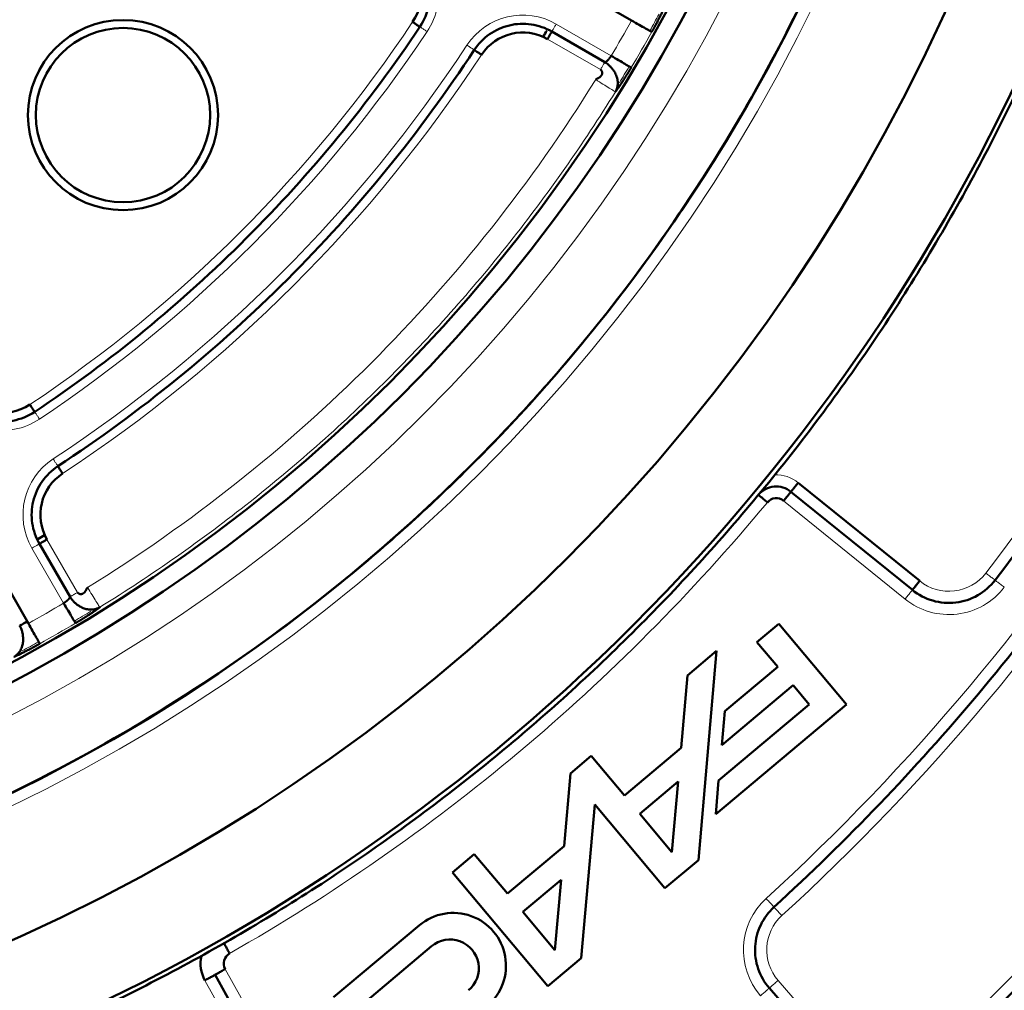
# Model space of a CAD drawing. Header units: millimetres. Extents: x 5 to 414, y 5 to 290.
# Tile 23 of 83: x 118 to 126, y 173 to 181. Entities that reach past the tile are written whole.
import ezdxf

# ---------------------------------------------------------------- set-up
doc = ezdxf.new("R2010")
doc.units = ezdxf.units.MM
doc.layers.add('1', color=7, linetype='Continuous', true_color=0xffffff)

msp = doc.modelspace()

# ---------------------------------------------------------------- linework, layer by layer
at = {"layer": '1', "color": 7, "linetype": 'Continuous', "lineweight": 50}
for p, q in [((123.03595, 181.36345), (122.56253, 181.63678)), ((122.35003, 181.26872), (122.80546, 181.00578)), ((124.47009, 177.38588), (125.51484, 176.53985)), ((125.45191, 176.46214), (124.40716, 177.30816)), ((118.20407, 176.40439), (117.94113, 176.85982)), ((117.57307, 176.64732), (117.8464, 176.1739)), ((124.30181, 176.1711), (124.11425, 176.01371)), ((124.88496, 175.47613), (124.30181, 176.1711)), ((124.11425, 176.01371), (124.29317, 175.80048)), ((123.76791, 175.93842), (123.51661, 175.72756)), ((123.61034, 174.13744), (123.76791, 175.93842)), ((124.29317, 175.80048), (123.8371, 175.41779)), ((123.51661, 175.72756), (123.46197, 175.10303)), ((123.81168, 175.12731), (124.4257, 175.64254)), ((124.4257, 175.64254), (124.56486, 175.47669)), ((123.75959, 174.53183), (124.88496, 175.47613)), ((124.56486, 175.47669), (123.785, 174.82231)), ((123.8371, 175.41779), (123.81168, 175.12731)), ((122.68936, 175.03341), (122.5097, 174.88266)), ((122.97431, 174.69383), (122.68936, 175.03341)), ((123.46197, 175.10303), (122.97431, 174.69383)), ((122.5097, 174.88266), (122.45506, 174.25813)), ((123.10684, 174.53588), (123.43656, 174.81255)), ((123.43656, 174.81255), (123.38351, 174.20616)), ((123.785, 174.82231), (123.75959, 174.53183)), ((122.60343, 173.29254), (122.71929, 174.61684)), ((122.71929, 174.61684), (123.32351, 173.89676)), ((123.38351, 174.20616), (123.10684, 174.53588)), ((121.6824, 174.18847), (121.49489, 174.03113)), ((121.96735, 173.84888), (121.6824, 174.18847)), ((122.45506, 174.25813), (121.96735, 173.84888)), ((123.32351, 173.89676), (123.61034, 174.13744)), ((121.49489, 174.03113), (122.3166, 173.05186)), ((122.09988, 173.69094), (122.42965, 173.96764)), ((122.42965, 173.96764), (122.37659, 173.36117)), ((122.37659, 173.36117), (122.09988, 173.69094)), ((121.21, 173.57675), (120.47159, 172.95716)), ((120.60412, 172.79921), (121.31489, 173.39561)), ((122.3166, 173.05186), (122.60343, 173.29254)), ((120.10415, 171.97484), (119.4524, 173.15063)), ((124.22127, 173.03592), (124.84472, 172.31873))]:
    msp.add_line(p, q, dxfattribs=at)
at = {"layer": '1', "color": 2, "linetype": 'Continuous', "lineweight": 13}
for p, q in [((122.38753, 181.33367), (122.86095, 181.06034)), ((122.31253, 181.20377), (122.76796, 180.94083)), ((124.34422, 177.23045), (125.38898, 176.38442)), ((118.26902, 176.44189), (118.00608, 176.89732)), ((118.14951, 176.3489), (117.87618, 176.82232)), ((120.19161, 172.02332), (119.53986, 173.19911)), ((120.01669, 171.92636), (119.36494, 173.10215)), ((124.29674, 173.10152), (124.92019, 172.38433))]:
    msp.add_line(p, q, dxfattribs=at)
at = {"layer": '1', "color": 7, "linetype": 'Continuous', "lineweight": 50}
msp.add_circle((111.23545, 187.9744), 13.9, dxfattribs=at)
for centre, radius, start, end in [((111.23545, 187.9744), 14.75, 270, 90), ((111.23545, 187.9744), 13.75, 270, 90), ((111.23545, 187.9744), 16.70868, 180, 0), ((111.23545, 187.9744), 15.89931, 180, 0), ((111.23545, 187.9744), 8.575, 304.780192, 325.219808), ((120.79854, 181.58712), 0.425, 326.260665, 60), ((118.66007, 180.54978), 0.81827, 0, 180), ((118.66007, 180.54978), 0.75, 0, 180), ((122.10003, 180.83571), 0.425, 60, 146.692638), ((111.23545, 187.9744), 12.94, 328.550625, 328.82625), ((118.66007, 180.54978), 0.81827, 180, 0), ((118.66007, 180.54978), 0.75, 180, 0), ((117.62273, 178.41131), 0.425, 210, 303.739335), ((118.37414, 177.10982), 0.425, 123.307362, 210), ((124.28129, 177.15274), 0.1, 51, 140.323928), ((111.23545, 187.9744), 12.94, 301.14, 301.44375), ((111.23545, 187.9744), 13.50649, 298.940625, 299.258438), ((121.50157, 173.22927), 0.45361, 310, 130), ((121.47393, 173.20607), 0.24742, 310, 130), ((119.62732, 173.24759), 0.1, 119.676072, 209), ((119.62732, 173.24759), 0.3, 167.486706, 209)]:
    msp.add_arc(centre, radius, start, end, dxfattribs=at)
at = {"layer": '1', "color": 2, "linetype": 'Continuous', "lineweight": 13}
for centre, radius, start, end in [((111.23545, 187.9744), 14.85, 180, 0), ((111.23545, 187.9744), 14.15, 180, 0), ((111.23545, 187.9744), 8.425, 304.780192, 325.219808), ((120.79854, 181.58712), 0.575, 326.260665, 60), ((122.10003, 180.83571), 0.575, 60, 146.692638), ((111.23545, 187.9744), 11.925, 303.739335, 326.260665), ((111.23545, 187.9744), 13.52614, 329.258692, 330.741308), ((111.23545, 187.9744), 12.075, 303.739335, 326.260665), ((111.23545, 187.9744), 13.72587, 329.258692, 330.741308), ((111.23545, 187.9744), 12.425, 303.307362, 326.692638), ((111.23545, 187.9744), 12.575, 303.307362, 326.692638), ((111.23545, 187.9744), 13.51828, 301.780188, 328.219812), ((111.23545, 187.9744), 18.7, 322.565653, 337.434347), ((117.62273, 178.41131), 0.575, 210, 303.739335), ((111.23545, 187.9744), 19.2, 312.447017, 327.552983), ((118.37414, 177.10982), 0.575, 123.307362, 210), ((111.23545, 187.9744), 19.4, 312.447017, 327.552983), ((124.28129, 177.15274), 0.3, 51, 92.513294), ((111.23545, 187.9744), 16.85, 299.676072, 320.323928), ((111.23545, 187.9744), 21.15, 312.380755, 327.619245), ((125.76657, 176.85071), 0.4, 231, 322.565653), ((125.76657, 176.85071), 0.6, 231, 322.565653), ((111.23545, 187.9744), 21.35, 312.380755, 327.619245), ((111.23545, 187.9744), 13.52614, 299.258692, 300.741308), ((111.23545, 187.9744), 13.72587, 299.258692, 300.741308), ((124.59863, 173.36395), 0.6, 132.447017, 221), ((124.59863, 173.36395), 0.4, 132.447017, 221), ((111.23545, 187.9744), 21.65, 302.287654, 317.712346), ((111.23545, 187.9744), 21.85, 302.287654, 317.712346)]:
    msp.add_arc(centre, radius, start, end, dxfattribs=at)
at = {"layer": '1', "color": 7, "linetype": 'Continuous', "lineweight": 50}
for points in [[(94.48545, 187.9744), (94.48545, 187.42648), (94.5393, 186.32987), (94.78088, 184.70141), (95.18093, 183.10431), (95.73559, 181.55415), (96.43952, 180.06581), (97.28594, 178.65364), (98.26671, 177.33123), (99.37237, 176.11132), (100.59228, 175.00566), (101.91469, 174.0249), (103.32686, 173.17847), (104.8152, 172.47454), (106.36536, 171.91988), (107.96243, 171.51984), (109.59102, 171.27826), (111.23545, 171.19747), (112.87987, 171.27826), (114.50846, 171.51984), (116.10553, 171.91988), (117.6557, 172.47454), (119.14404, 173.17847), (120.55621, 174.0249), (121.87862, 175.00566), (123.09853, 176.11132), (124.20419, 177.33123), (125.18495, 178.65364), (126.03138, 180.06581), (126.73531, 181.55415), (127.28997, 183.10431), (127.69001, 184.70141), (127.93159, 186.32987), (127.98545, 187.42648), (127.98545, 187.9744)], [(116.0841, 180.99296), (116.29158, 181.13705), (116.6939, 181.44392), (117.25383, 181.95602), (117.76593, 182.51595), (118.0728, 182.91827), (118.21689, 183.12575)], [(121.04854, 182.02014), (121.10716, 181.98629), (121.21168, 181.89332), (121.29915, 181.7039), (121.30452, 181.49533), (121.25192, 181.36571), (121.21432, 181.30942)], [(121.21432, 181.30942), (120.99609, 180.98268), (120.52719, 180.35023), (119.73439, 179.47546), (118.85962, 178.68266), (118.22717, 178.21376), (117.90043, 177.99553)], [(121.21433, 181.30941), (121.21432, 181.30942), (121.21108, 181.31158), (121.1972, 181.32086), (121.17647, 181.3347), (121.16007, 181.34566), (121.15196, 181.35107)], [(121.68216, 181.11027), (121.71657, 181.16265), (121.80626, 181.25522), (121.98184, 181.33389), (122.17404, 181.34247), (122.29575, 181.30006), (122.35003, 181.26872)], [(123.2102, 181.26583), (123.20905, 181.26648), (123.19826, 181.27252), (123.15896, 181.29454), (123.10224, 181.32632), (123.0579, 181.35116), (123.03595, 181.36345)], [(118.09958, 177.52769), (118.45474, 177.76106), (119.14176, 178.26442), (120.08963, 179.12022), (120.94543, 180.06809), (121.44879, 180.75511), (121.68216, 181.11027)], [(122.86095, 181.06034), (122.88257, 181.04748), (122.92625, 181.0215), (122.98214, 180.98827), (123.02085, 180.96524), (123.03148, 180.95892), (123.03261, 180.95825)], [(126.16359, 176.54679), (126.41068, 176.86956), (126.88405, 177.53134), (127.52815, 178.56781), (128.10371, 179.64385), (128.44014, 180.38469), (128.59613, 180.76006)], [(117.90043, 177.99553), (117.84414, 177.95793), (117.71452, 177.90533), (117.50595, 177.9107), (117.31653, 177.99817), (117.22356, 178.10269), (117.18971, 178.16131)], [(127.52248, 177.61958), (127.29502, 177.2618), (126.81636, 176.56103), (126.03081, 175.55962), (125.18102, 174.61211), (124.57401, 174.01903), (124.26117, 173.7329)], [(117.94113, 176.85982), (117.90979, 176.9141), (117.86738, 177.03581), (117.87596, 177.22801), (117.95463, 177.40359), (118.0472, 177.49328), (118.09958, 177.52769)], [(118.09957, 177.5277), (118.09958, 177.52769), (118.10172, 177.52443), (118.11088, 177.51048), (118.12457, 177.48965), (118.1354, 177.47316), (118.14076, 177.46501)], [(124.12736, 177.28042), (124.14384, 177.3003), (124.18505, 177.33393), (124.26106, 177.35683), (124.34008, 177.34929), (124.38709, 177.32441), (124.40715, 177.30816)], [(124.40715, 177.30816), (124.40716, 177.30817), (124.41043, 177.31221), (124.42444, 177.3295), (124.44535, 177.35533), (124.4619, 177.37577), (124.47009, 177.38588)], [(125.5591, 172.27741), (125.90694, 172.59482), (126.58171, 173.25297), (127.52589, 174.3051), (128.39808, 175.41763), (128.92906, 176.19644), (129.18124, 176.59411)], [(125.45191, 176.46214), (125.50331, 176.42051), (125.62425, 176.35725), (125.82721, 176.3409), (126.02067, 176.4044), (126.12339, 176.49426), (126.16359, 176.54679)], [(118.2516, 176.17724), (118.25093, 176.17837), (118.24461, 176.189), (118.22158, 176.22771), (118.18835, 176.2836), (118.16237, 176.32728), (118.14951, 176.3489)], [(117.8464, 176.1739), (117.85869, 176.15195), (117.88353, 176.10761), (117.91531, 176.05089), (117.93733, 176.01159), (117.94337, 176.0008), (117.94401, 175.99965)], [(124.26117, 173.7329), (124.21395, 173.68971), (124.1355, 173.58383), (124.08694, 173.39324), (124.11343, 173.19836), (124.17929, 173.08422), (124.22127, 173.03592)], [(119.5283, 173.42136), (119.52831, 173.42136), (119.53088, 173.41684), (119.5419, 173.3975), (119.55835, 173.36862), (119.57137, 173.34578), (119.57781, 173.33448)], [(127.32558, 173.33985), (126.99732, 172.97894), (126.3163, 172.27901), (125.22663, 171.30035), (124.07363, 170.39719), (123.26607, 169.84805), (122.85365, 169.58745)]]:
    msp.add_open_spline(points, degree=3, dxfattribs=at)
for points, knots in [([(125.98545, 187.9744), (125.98545, 187.4919), (125.93802, 186.52624), (125.72529, 185.09222), (125.37301, 183.68581), (124.88458, 182.32075), (124.2647, 181.01012), (123.51934, 179.76657), (122.65568, 178.60206), (121.68204, 177.52781), (120.60779, 176.55417), (119.44328, 175.69051), (118.19973, 174.94515), (116.8891, 174.32527), (115.52403, 173.83684), (114.11766, 173.48456), (112.68386, 173.27188), (111.71882, 173.22444), (111.23647, 173.2244)], [0, 0, 0, 0, 0.0625028, 0.1250055, 0.1875083, 0.250011, 0.3125138, 0.3750165, 0.4375193, 0.500022, 0.5625248, 0.6250275, 0.6875303, 0.750033, 0.8125358, 0.8750385, 0.9375413, 1, 1, 1, 1]), ([(123.32293, 181.48776), (123.32277, 181.48738), (123.32245, 181.48661), (123.32196, 181.48544), (123.32147, 181.48426), (123.32096, 181.48305), (123.32044, 181.48183), (123.31991, 181.48059), (123.31936, 181.47933), (123.31881, 181.47806), (123.31825, 181.47677), (123.31768, 181.47545), (123.31709, 181.47412), (123.3165, 181.47278), (123.31589, 181.47141), (123.31528, 181.47003), (123.31465, 181.46863), (123.31402, 181.46721), (123.31337, 181.46577), (123.31271, 181.46432), (123.31204, 181.46285), (123.31136, 181.46136), (123.31067, 181.45985), (123.30997, 181.45832), (123.30926, 181.45678), (123.30853, 181.45522), (123.3078, 181.45364), (123.30705, 181.45204), (123.3063, 181.45042), (123.30553, 181.44879), (123.30316, 181.44375), (123.29899, 181.43499), (123.29265, 181.42194), (123.28583, 181.40815), (123.27858, 181.39373), (123.27097, 181.37881), (123.26304, 181.36348), (123.25479, 181.34775), (123.24828, 181.33549), (123.24372, 181.32697), (123.24122, 181.32231), (123.2387, 181.31765), (123.23618, 181.31298), (123.23363, 181.3083), (123.23108, 181.30361), (123.22852, 181.29891), (123.22594, 181.29421), (123.22335, 181.2895), (123.22074, 181.28478), (123.21812, 181.28005), (123.21549, 181.27532), (123.21285, 181.27058), (123.21108, 181.26742), (123.2102, 181.26583)], [0, 0, 0, 0, 0.0087141, 0.0174181, 0.0261126, 0.0347986, 0.0434767, 0.0521478, 0.0608127, 0.0694721, 0.0781269, 0.0867778, 0.0954256, 0.1040712, 0.1127154, 0.1213589, 0.1300025, 0.1386471, 0.1472934, 0.1559422, 0.1645944, 0.1732508, 0.181912, 0.190579, 0.1992525, 0.2079333, 0.2166223, 0.2253201, 0.2340276, 0.2427455, 0.2514747, 0.3140225, 0.376463, 0.4390956, 0.5022168, 0.5647087, 0.6269117, 0.689115, 0.7516074, 0.7694561, 0.7872625, 0.8050331, 0.8227743, 0.8404925, 0.8581943, 0.8758862, 0.8935748, 0.9112664, 0.9289678, 0.9466853, 0.9644256, 0.982195, 1, 1, 1, 1]), ([(122.35003, 181.26872), (122.35, 181.26868), (122.34976, 181.26826), (122.34883, 181.26664), (122.34811, 181.2654), (122.34623, 181.26215), (122.34507, 181.26014), (122.34234, 181.25541), (122.34078, 181.2527), (122.33731, 181.24669), (122.3354, 181.24339), (122.33132, 181.23632), (122.32914, 181.23255), (122.32461, 181.2247), (122.32225, 181.22061), (122.31743, 181.21227), (122.31498, 181.20802), (122.31253, 181.20377)], [0, 0, 0, 0, 0.1195062, 0.1195062, 0.245291, 0.245291, 0.3710759, 0.3710759, 0.4968607, 0.4968607, 0.6226455, 0.6226455, 0.7484303, 0.7484303, 0.8742152, 0.8742152, 1, 1, 1, 1]), ([(121.74484, 181.06909), (121.73669, 181.07445), (121.7202, 181.08528), (121.69937, 181.09897), (121.68544, 181.10812), (121.68216, 181.11027), (121.68216, 181.11027)], [0, 0, 0, 0, 0.2502498, 0.5004996, 0.7507494, 1, 1, 1, 1]), ([(122.80546, 181.00578), (122.80554, 181.00574), (122.8057, 181.00565), (122.80596, 181.00554), (122.80626, 181.00545), (122.80659, 181.00539), (122.80695, 181.00535), (122.80735, 181.00534), (122.80778, 181.00536), (122.80825, 181.00542), (122.80877, 181.00551), (122.80932, 181.00565), (122.80993, 181.00584), (122.81058, 181.00607), (122.81128, 181.00636), (122.81203, 181.00671), (122.81284, 181.00712), (122.81464, 181.00812), (122.81744, 181.00996), (122.82123, 181.01294), (122.8245, 181.01578), (122.82712, 181.01821), (122.82926, 181.02031), (122.83118, 181.02226), (122.8331, 181.02427), (122.83502, 181.02636), (122.83693, 181.02849), (122.83883, 181.03068), (122.84072, 181.0329), (122.84259, 181.03516), (122.84444, 181.03744), (122.84626, 181.03973), (122.84805, 181.04204), (122.84981, 181.04436), (122.85153, 181.04667), (122.85321, 181.04899), (122.85485, 181.05129), (122.85645, 181.05358), (122.858, 181.05585), (122.8595, 181.0581), (122.86047, 181.0596), (122.86095, 181.06034)], [0, 0, 0, 0, 0.0117898, 0.0241014, 0.0369347, 0.05029, 0.0641672, 0.0785664, 0.0934878, 0.1089312, 0.1248968, 0.1413847, 0.1583948, 0.1759272, 0.1939819, 0.2125589, 0.2316583, 0.2512801, 0.3351897, 0.4050773, 0.4609356, 0.5027594, 0.5330116, 0.5628026, 0.5921334, 0.6210051, 0.6494191, 0.6773766, 0.7048789, 0.7319274, 0.7585236, 0.7846691, 0.8103656, 0.8356147, 0.8604183, 0.8847784, 0.9086968, 0.9321759, 0.9552178, 0.977825, 1, 1, 1, 1]), ([(122.89678, 180.74965), (122.89752, 180.75085), (122.89894, 180.75324), (122.90135, 180.7577), (122.90362, 180.76265), (122.90607, 180.76863), (122.90897, 180.77631), (122.91179, 180.78513), (122.91388, 180.79459), (122.91601, 180.80764), (122.91759, 180.83168), (122.91399, 180.85888), (122.90419, 180.89197), (122.89167, 180.91841), (122.87419, 180.94441), (122.85657, 180.96543), (122.83872, 180.98247), (122.82363, 180.99413), (122.81354, 181.00094), (122.80819, 181.0042), (122.80546, 181.00578)], [0, 0, 0, 0, 0.0124344, 0.0244872, 0.0483054, 0.0705807, 0.0908672, 0.1267425, 0.1578376, 0.1853457, 0.2536869, 0.3850472, 0.4373374, 0.5733003, 0.6599743, 0.7533468, 0.8640675, 0.9296547, 0.9646001, 1, 1, 1, 1]), ([(122.76796, 180.94083), (122.7701, 180.93959), (122.77411, 180.93657), (122.77866, 180.93093), (122.78166, 180.92468), (122.78322, 180.91817), (122.78352, 180.91165), (122.7827, 180.90534), (122.78095, 180.89938), (122.77844, 180.89388), (122.77533, 180.88891), (122.7718, 180.88449), (122.76797, 180.88061), (122.76399, 180.87726), (122.75993, 180.87436), (122.7559, 180.87186), (122.75194, 180.86969), (122.7481, 180.86778), (122.74441, 180.86605), (122.74089, 180.86443), (122.73757, 180.86287), (122.73447, 180.86129), (122.73164, 180.85957), (122.72909, 180.85759), (122.72755, 180.85574), (122.727, 180.85484)], [0, 0, 0, 0, 0.0417679, 0.0828368, 0.1248933, 0.1689099, 0.2152742, 0.2639813, 0.314786, 0.3673014, 0.4210554, 0.475525, 0.5301569, 0.5843808, 0.637619, 0.6892931, 0.7388287, 0.7856581, 0.8292245, 0.8689868, 0.9044342, 0.9351276, 0.9608228, 0.9818364, 1, 1, 1, 1]), ([(123.03261, 180.95825), (123.03216, 180.9575), (123.03127, 180.95599), (123.02992, 180.95374), (123.02858, 180.95149), (123.02724, 180.94924), (123.02589, 180.947), (123.02455, 180.94476), (123.02321, 180.94252), (123.02186, 180.94029), (123.02052, 180.93806), (123.01917, 180.93583), (123.01783, 180.93361), (123.01649, 180.93139), (123.01514, 180.92917), (123.0138, 180.92696), (123.01246, 180.92475), (123.01111, 180.92254), (123.00977, 180.92034), (123.00842, 180.91814), (123.00708, 180.91594), (123.00574, 180.91375), (123.00439, 180.91156), (123.00305, 180.90938), (123.00171, 180.9072), (123.00036, 180.90502), (122.99902, 180.90284), (122.99768, 180.90067), (122.99633, 180.8985), (122.99499, 180.89634), (122.99085, 180.88968), (122.98397, 180.87868), (122.97447, 180.86366), (122.96516, 180.84913), (122.95604, 180.83508), (122.94718, 180.8216), (122.93865, 180.8088), (122.93052, 180.79678), (122.92468, 180.7883), (122.92087, 180.78282), (122.9189, 180.78001), (122.91697, 180.77726), (122.91508, 180.77459), (122.91323, 180.77198), (122.91141, 180.76944), (122.90964, 180.76697), (122.9079, 180.76457), (122.90619, 180.76223), (122.90453, 180.75996), (122.9029, 180.75777), (122.90131, 180.75563), (122.89976, 180.75357), (122.89825, 180.75157), (122.89727, 180.7503), (122.89679, 180.74966)], [0, 0, 0, 0, 0.0085983, 0.0171876, 0.0257688, 0.0343425, 0.0429095, 0.0514704, 0.060026, 0.0685771, 0.0771244, 0.0856685, 0.0942104, 0.1027505, 0.1112898, 0.1198289, 0.1283686, 0.1369097, 0.1454527, 0.1539986, 0.1625479, 0.1711015, 0.1796601, 0.1882244, 0.1967951, 0.205373, 0.2139587, 0.2225531, 0.2311568, 0.2397706, 0.2483951, 0.3108632, 0.3730583, 0.4352694, 0.4977856, 0.5608822, 0.6235065, 0.6859553, 0.7485275, 0.7653896, 0.782213, 0.7990033, 0.8157662, 0.8325075, 0.849233, 0.8659483, 0.8826593, 0.8993718, 0.9160915, 0.9328242, 0.9495757, 0.9663517, 0.9831579, 1, 1, 1, 1]), ([(117.85878, 178.05789), (117.86419, 178.04978), (117.87515, 178.03338), (117.88899, 178.01265), (117.89825, 177.99879), (117.90043, 177.99553), (117.90043, 177.99553)], [0, 0, 0, 0, 0.2502498, 0.5004996, 0.7507494, 1, 1, 1, 1]), ([(124.20432, 177.21658), (124.19431, 177.22488), (124.17407, 177.24167), (124.14849, 177.26289), (124.13138, 177.27709), (124.12736, 177.28042), (124.12736, 177.28042)], [0, 0, 0, 0, 0.2501878, 0.5003756, 0.7505634, 1, 1, 1, 1]), ([(124.40715, 177.30816), (124.40712, 177.30812), (124.40671, 177.30762), (124.40514, 177.30568), (124.40394, 177.3042), (124.40079, 177.3003), (124.39884, 177.29789), (124.39426, 177.29224), (124.39163, 177.289), (124.38581, 177.28181), (124.38261, 177.27785), (124.37576, 177.2694), (124.37211, 177.26489), (124.3645, 177.25549), (124.36054, 177.2506), (124.35246, 177.24062), (124.34834, 177.23554), (124.34422, 177.23045)], [0, 0, 0, 0, 0.120148, 0.120148, 0.2458411, 0.2458411, 0.3715343, 0.3715343, 0.4972274, 0.4972274, 0.6229206, 0.6229206, 0.7486137, 0.7486137, 0.8743069, 0.8743069, 1, 1, 1, 1]), ([(118.00608, 176.89732), (118.00183, 176.89487), (117.99758, 176.89242), (117.98924, 176.8876), (117.98515, 176.88524), (117.9773, 176.88071), (117.97353, 176.87853), (117.96646, 176.87445), (117.96316, 176.87254), (117.95715, 176.86907), (117.95444, 176.86751), (117.94971, 176.86478), (117.9477, 176.86362), (117.94445, 176.86174), (117.94321, 176.86102), (117.94156, 176.86007), (117.94113, 176.85983), (117.94113, 176.85983)], [0, 0, 0, 0, 0.1252418, 0.1252418, 0.2504837, 0.2504837, 0.3757255, 0.3757255, 0.5009673, 0.5009673, 0.6262092, 0.6262092, 0.751451, 0.751451, 0.8766928, 0.8766928, 1, 1, 1, 1]), ([(118.26902, 176.44189), (118.27026, 176.43975), (118.27328, 176.43574), (118.27892, 176.43119), (118.28517, 176.42819), (118.29168, 176.42663), (118.2982, 176.42633), (118.30451, 176.42715), (118.31047, 176.4289), (118.31597, 176.43141), (118.32094, 176.43452), (118.32536, 176.43805), (118.32923, 176.44188), (118.33259, 176.44586), (118.33549, 176.44992), (118.33799, 176.45395), (118.34016, 176.45791), (118.34207, 176.46175), (118.3438, 176.46544), (118.34542, 176.46896), (118.34698, 176.47228), (118.34856, 176.47538), (118.35028, 176.47821), (118.35226, 176.48076), (118.35411, 176.4823), (118.35501, 176.48285)], [0, 0, 0, 0, 0.0417679, 0.0828368, 0.1248933, 0.1689099, 0.2152742, 0.2639813, 0.314786, 0.3673014, 0.4210554, 0.475525, 0.5301569, 0.5843808, 0.637619, 0.6892931, 0.7388287, 0.7856581, 0.8292245, 0.8689868, 0.9044342, 0.9351276, 0.9608228, 0.9818364, 1, 1, 1, 1]), ([(125.51484, 176.53985), (125.50666, 176.52975), (125.49011, 176.50931), (125.46919, 176.48348), (125.4552, 176.4662), (125.45191, 176.46214), (125.45191, 176.46214)], [0, 0, 0, 0, 0.2501878, 0.5003756, 0.7505634, 1, 1, 1, 1]), ([(118.14951, 176.3489), (118.14986, 176.34913), (118.15057, 176.34958), (118.15162, 176.35028), (118.15269, 176.35098), (118.15376, 176.35169), (118.15484, 176.35242), (118.15592, 176.35316), (118.157, 176.35391), (118.15809, 176.35467), (118.15918, 176.35544), (118.16027, 176.35621), (118.16137, 176.357), (118.16247, 176.3578), (118.16356, 176.35861), (118.16466, 176.35942), (118.16576, 176.36025), (118.16686, 176.36108), (118.16796, 176.36192), (118.16906, 176.36277), (118.17016, 176.36362), (118.17125, 176.36449), (118.17234, 176.36535), (118.17342, 176.36623), (118.1745, 176.36711), (118.17558, 176.36799), (118.17665, 176.36888), (118.17771, 176.36978), (118.17876, 176.37067), (118.17981, 176.37158), (118.18085, 176.37248), (118.18187, 176.37339), (118.18289, 176.3743), (118.18389, 176.37521), (118.18488, 176.37612), (118.18586, 176.37703), (118.18682, 176.37794), (118.18777, 176.37885), (118.1887, 176.37976), (118.18962, 176.38067), (118.19051, 176.38158), (118.19194, 176.38305), (118.19407, 176.38535), (118.19691, 176.38862), (118.19989, 176.39241), (118.20189, 176.39545), (118.20306, 176.39764), (118.20367, 176.39896), (118.20409, 176.40012), (118.20436, 176.40114), (118.2045, 176.40202), (118.20452, 176.40277), (118.20444, 176.40341), (118.2043, 176.40395), (118.20415, 176.40425), (118.20407, 176.40439)], [0, 0, 0, 0, 0.0104785, 0.0210543, 0.0317276, 0.0424988, 0.0533681, 0.0643357, 0.075402, 0.0865671, 0.0978314, 0.109195, 0.1206582, 0.1322211, 0.1438842, 0.1556474, 0.1675111, 0.1794754, 0.1915406, 0.2037068, 0.2159743, 0.2283431, 0.2408136, 0.2533858, 0.2660599, 0.2788361, 0.2917146, 0.3046955, 0.3177789, 0.3309651, 0.3442542, 0.3576462, 0.3711414, 0.3847399, 0.3984419, 0.4122473, 0.4261565, 0.4401695, 0.4542864, 0.4685073, 0.4828325, 0.4972619, 0.5390728, 0.5949262, 0.6648169, 0.7487375, 0.7832542, 0.8161209, 0.8473377, 0.8769047, 0.904822, 0.9310899, 0.9557086, 0.9786785, 1, 1, 1, 1]), ([(118.20407, 176.40439), (118.20565, 176.40166), (118.20891, 176.39631), (118.21572, 176.38622), (118.22738, 176.37113), (118.24442, 176.35328), (118.26544, 176.33566), (118.29144, 176.31818), (118.31787, 176.30566), (118.35097, 176.29586), (118.37817, 176.29226), (118.40221, 176.29384), (118.41526, 176.29597), (118.42472, 176.29806), (118.43354, 176.30088), (118.44122, 176.30378), (118.4472, 176.30623), (118.45215, 176.3085), (118.45661, 176.31091), (118.459, 176.31233), (118.4602, 176.31307)], [0, 0, 0, 0, 0.0353999, 0.0703453, 0.1359325, 0.2466532, 0.3400257, 0.4266997, 0.5626626, 0.6149528, 0.7463131, 0.8146543, 0.8421624, 0.8732575, 0.9091328, 0.9294193, 0.9516946, 0.9755128, 0.9875656, 1, 1, 1, 1]), ([(118.46019, 176.31306), (118.45986, 176.31281), (118.45921, 176.31231), (118.4582, 176.31154), (118.45717, 176.31076), (118.45613, 176.30998), (118.45507, 176.30918), (118.45399, 176.30837), (118.45289, 176.30755), (118.45178, 176.30672), (118.45064, 176.30588), (118.44949, 176.30503), (118.44832, 176.30417), (118.44713, 176.3033), (118.44593, 176.30242), (118.4447, 176.30153), (118.44346, 176.30063), (118.4422, 176.29972), (118.44092, 176.2988), (118.43962, 176.29787), (118.4383, 176.29693), (118.43697, 176.29598), (118.43562, 176.29502), (118.43425, 176.29405), (118.43286, 176.29307), (118.43145, 176.29208), (118.43003, 176.29108), (118.42858, 176.29007), (118.42712, 176.28905), (118.42564, 176.28801), (118.42107, 176.28483), (118.41307, 176.27933), (118.40106, 176.2712), (118.38826, 176.26267), (118.37478, 176.25381), (118.36072, 176.24469), (118.34619, 176.23538), (118.33118, 176.22588), (118.31941, 176.21852), (118.3112, 176.21342), (118.30671, 176.21064), (118.3022, 176.20786), (118.29767, 176.20508), (118.29313, 176.20229), (118.28857, 176.19951), (118.284, 176.19673), (118.27942, 176.19394), (118.27482, 176.19116), (118.27021, 176.18837), (118.26558, 176.18559), (118.26093, 176.1828), (118.25627, 176.18002), (118.25316, 176.17817), (118.2516, 176.17724)], [0, 0, 0, 0, 0.0087141, 0.0174181, 0.0261126, 0.0347986, 0.0434767, 0.0521478, 0.0608127, 0.0694721, 0.0781269, 0.0867778, 0.0954256, 0.1040712, 0.1127154, 0.1213589, 0.1300025, 0.1386471, 0.1472934, 0.1559422, 0.1645944, 0.1732508, 0.181912, 0.190579, 0.1992525, 0.2079333, 0.2166223, 0.2253201, 0.2340276, 0.2427455, 0.2514747, 0.3140225, 0.376463, 0.4390956, 0.5022168, 0.5647087, 0.6269117, 0.689115, 0.7516074, 0.7694561, 0.7872625, 0.8050331, 0.8227743, 0.8404925, 0.8581943, 0.8758862, 0.8935748, 0.9112664, 0.9289678, 0.9466853, 0.9644256, 0.982195, 1, 1, 1, 1]), ([(117.72208, 175.88692), (117.72333, 175.88759), (117.72575, 175.88894), (117.73007, 175.8916), (117.73451, 175.89475), (117.73962, 175.89871), (117.74597, 175.9039), (117.75282, 175.91014), (117.75936, 175.91729), (117.76773, 175.92752), (117.78112, 175.94755), (117.7916, 175.97291), (117.79966, 176.00647), (117.80204, 176.03562), (117.79989, 176.06688), (117.79515, 176.0939), (117.78821, 176.11758), (117.78097, 176.13522), (117.77564, 176.14616), (117.77264, 176.15166), (117.77106, 176.15439)], [0, 0, 0, 0, 0.0124344, 0.0244872, 0.0483054, 0.0705807, 0.0908672, 0.1267425, 0.1578376, 0.1853457, 0.2536869, 0.3850472, 0.4373374, 0.5733003, 0.6599743, 0.7533468, 0.8640675, 0.9296547, 0.9646001, 1, 1, 1, 1]), ([(117.94401, 175.99965), (117.94325, 175.99923), (117.94172, 175.99837), (117.93943, 175.99709), (117.93714, 175.99581), (117.93486, 175.99454), (117.93257, 175.99327), (117.93029, 175.992), (117.928, 175.99073), (117.92572, 175.98947), (117.92344, 175.98821), (117.92117, 175.98696), (117.91889, 175.9857), (117.91662, 175.98445), (117.91435, 175.9832), (117.91208, 175.98196), (117.90981, 175.98072), (117.90754, 175.97948), (117.90528, 175.97824), (117.90301, 175.97701), (117.90075, 175.97578), (117.89849, 175.97455), (117.89623, 175.97333), (117.89398, 175.97211), (117.89172, 175.97089), (117.88947, 175.96968), (117.88722, 175.96846), (117.88497, 175.96726), (117.88272, 175.96605), (117.88048, 175.96485), (117.87357, 175.96115), (117.86211, 175.95506), (117.84637, 175.94681), (117.83104, 175.93888), (117.81612, 175.93127), (117.80171, 175.92402), (117.78792, 175.91721), (117.77487, 175.91086), (117.76557, 175.90644), (117.75953, 175.9036), (117.75642, 175.90215), (117.75338, 175.90074), (117.7504, 175.89936), (117.74749, 175.89803), (117.74465, 175.89674), (117.74188, 175.89549), (117.73917, 175.89428), (117.73652, 175.89311), (117.73395, 175.89198), (117.73144, 175.89088), (117.729, 175.88983), (117.72663, 175.88882), (117.72431, 175.88785), (117.72283, 175.88723), (117.72209, 175.88692)], [0, 0, 0, 0, 0.0085983, 0.0171876, 0.0257688, 0.0343425, 0.0429095, 0.0514704, 0.060026, 0.0685771, 0.0771244, 0.0856685, 0.0942104, 0.1027505, 0.1112898, 0.1198289, 0.1283686, 0.1369097, 0.1454527, 0.1539986, 0.1625479, 0.1711015, 0.1796601, 0.1882244, 0.1967951, 0.205373, 0.2139587, 0.2225531, 0.2311568, 0.2397706, 0.2483951, 0.3108632, 0.3730583, 0.4352694, 0.4977856, 0.5608822, 0.6235065, 0.6859553, 0.7485275, 0.7653896, 0.782213, 0.7990033, 0.8157662, 0.8325075, 0.849233, 0.8659483, 0.8826593, 0.8993718, 0.9160915, 0.9328242, 0.9495757, 0.9663517, 0.9831579, 1, 1, 1, 1]), ([(119.53986, 173.19911), (119.53414, 173.19594), (119.52841, 173.19277), (119.51718, 173.18654), (119.51168, 173.18349), (119.5011, 173.17763), (119.49603, 173.17481), (119.48651, 173.16954), (119.48206, 173.16707), (119.47397, 173.16259), (119.47032, 173.16056), (119.46396, 173.15704), (119.46125, 173.15553), (119.45687, 173.15311), (119.4552, 173.15218), (119.45298, 173.15095), (119.4524, 173.15063), (119.4524, 173.15063)], [0, 0, 0, 0, 0.1251836, 0.1251836, 0.2503673, 0.2503673, 0.3755509, 0.3755509, 0.5007346, 0.5007346, 0.6259182, 0.6259182, 0.7511019, 0.7511019, 0.8762855, 0.8762855, 1, 1, 1, 1]), ([(119.4524, 173.15063), (119.45234, 173.1506), (119.45179, 173.15029), (119.4496, 173.14908), (119.44793, 173.14815), (119.44355, 173.14573), (119.44084, 173.14422), (119.43448, 173.1407), (119.43083, 173.13867), (119.42273, 173.13419), (119.41829, 173.13172), (119.40877, 173.12645), (119.4037, 173.12363), (119.39312, 173.11777), (119.38761, 173.11472), (119.37639, 173.1085), (119.37066, 173.10532), (119.36494, 173.10215)], [0, 0, 0, 0, 0.120148, 0.120148, 0.2458411, 0.2458411, 0.3715343, 0.3715343, 0.4972274, 0.4972274, 0.6229206, 0.6229206, 0.7486137, 0.7486137, 0.8743069, 0.8743069, 1, 1, 1, 1])]:
    msp.add_open_spline(points, degree=3, knots=knots, dxfattribs=at)
at = {"layer": '1', "color": 2, "linetype": 'Continuous', "lineweight": 13}
for points in [[(123.27278, 181.41978), (123.2465, 181.37153), (123.21993, 181.32343), (123.19308, 181.27549)], [(121.68216, 181.11027), (121.68215, 181.11028), (121.6789, 181.11242), (121.66495, 181.12158), (121.64411, 181.13527), (121.62763, 181.1461), (121.61948, 181.15146)], [(123.0158, 180.96844), (122.98771, 180.92121), (122.95935, 180.87416), (122.93069, 180.82727)], [(122.89678, 180.74965), (122.75787, 180.52543), (122.4671, 180.08501), (121.9936, 179.45063), (121.48431, 178.84459), (120.94092, 178.26893), (120.36526, 177.72554), (119.75922, 177.21625), (119.12484, 176.74275), (118.68442, 176.45198), (118.4602, 176.31307)], [(117.90043, 177.99553), (117.90044, 177.99552), (117.9026, 177.99228), (117.91187, 177.9784), (117.92572, 177.95767), (117.93667, 177.94127), (117.94209, 177.93316)], [(126.1636, 176.54678), (126.16359, 176.54679), (126.15946, 176.54995), (126.14179, 176.56348), (126.1154, 176.58368), (126.09452, 176.59967), (126.08419, 176.60757)], [(126.16359, 176.54679), (126.1636, 176.54678), (126.16773, 176.54362), (126.1854, 176.53009), (126.21179, 176.50989), (126.23267, 176.49391), (126.243, 176.486)], [(125.45191, 176.46214), (125.45191, 176.46213), (125.44863, 176.45809), (125.43463, 176.4408), (125.41371, 176.41497), (125.39716, 176.39453), (125.38898, 176.38442)], [(118.38315, 176.27951), (118.33627, 176.25085), (118.28921, 176.22248), (118.24199, 176.19439)], [(117.93494, 176.0171), (117.88701, 175.99024), (117.83891, 175.96367), (117.79066, 175.9374)], [(124.26118, 173.73289), (124.26117, 173.7329), (124.25766, 173.73674), (124.24264, 173.75316), (124.22021, 173.77769), (124.20246, 173.79709), (124.19368, 173.80669)], [(124.26117, 173.7329), (124.26118, 173.73289), (124.26469, 173.72906), (124.27971, 173.71264), (124.30214, 173.68811), (124.31989, 173.66871), (124.32867, 173.65911)], [(124.22127, 173.03591), (124.22128, 173.03592), (124.2252, 173.03933), (124.242, 173.05393), (124.26708, 173.07574), (124.28693, 173.09299), (124.29674, 173.10152)]]:
    msp.add_open_spline(points, degree=3, dxfattribs=at)
for points, knots in [([(121.27669, 181.26776), (121.26858, 181.27318), (121.25218, 181.28413), (121.23145, 181.29798), (121.21759, 181.30724), (121.21433, 181.30941), (121.21433, 181.30941)], [0, 0, 0, 0, 0.2502498, 0.5004996, 0.7507494, 1, 1, 1, 1]), ([(122.38753, 181.33367), (122.38507, 181.32942), (122.38262, 181.32517), (122.3778, 181.31683), (122.37544, 181.31275), (122.37091, 181.30489), (122.36873, 181.30112), (122.36465, 181.29405), (122.36275, 181.29075), (122.35927, 181.28474), (122.35771, 181.28203), (122.35498, 181.27731), (122.35382, 181.27529), (122.35194, 181.27204), (122.35123, 181.2708), (122.35028, 181.26915), (122.35003, 181.26873), (122.35003, 181.26873)], [0, 0, 0, 0, 0.1252418, 0.1252418, 0.2504837, 0.2504837, 0.3757255, 0.3757255, 0.5009673, 0.5009673, 0.6262092, 0.6262092, 0.751451, 0.751451, 0.8766928, 0.8766928, 1, 1, 1, 1]), ([(122.80546, 181.00578), (122.80546, 181.00577), (122.80351, 181.0024), (122.79516, 180.98794), (122.7827, 180.96635), (122.77283, 180.94927), (122.76796, 180.94083)], [0, 0, 0, 0, 0.25, 0.5000001, 0.75, 1, 1, 1, 1]), ([(122.727, 180.85484), (122.74838, 180.84159), (122.79159, 180.81482), (122.84686, 180.78058), (122.88515, 180.75686), (122.89566, 180.75034), (122.89678, 180.74965)], [0, 0, 0, 0, 0.25, 0.4999999, 0.75, 1, 1, 1, 1]), ([(118.05839, 177.59037), (118.06375, 177.58222), (118.07458, 177.56574), (118.08827, 177.5449), (118.09742, 177.53097), (118.09957, 177.5277), (118.09957, 177.5277)], [0, 0, 0, 0, 0.2502498, 0.5004996, 0.7507494, 1, 1, 1, 1]), ([(117.94113, 176.85982), (117.94108, 176.8598), (117.94067, 176.85956), (117.93905, 176.85862), (117.93781, 176.85791), (117.93456, 176.85603), (117.93254, 176.85487), (117.92782, 176.85214), (117.92511, 176.85058), (117.9191, 176.8471), (117.9158, 176.8452), (117.90873, 176.84112), (117.90496, 176.83894), (117.8971, 176.83441), (117.89302, 176.83205), (117.88468, 176.82723), (117.88043, 176.82478), (117.87618, 176.82232)], [0, 0, 0, 0, 0.1195062, 0.1195062, 0.245291, 0.245291, 0.3710759, 0.3710759, 0.4968607, 0.4968607, 0.6226455, 0.6226455, 0.7484303, 0.7484303, 0.8742152, 0.8742152, 1, 1, 1, 1]), ([(118.35501, 176.48285), (118.36826, 176.46147), (118.39503, 176.41826), (118.42927, 176.36299), (118.45299, 176.3247), (118.45951, 176.31419), (118.46019, 176.31308), (118.4602, 176.31307), (118.4602, 176.31307)], [0, 0, 0, 0, 0.2499995, 0.4999991, 0.7499986, 0.9999982, 0.9999982, 1, 1, 1, 1]), ([(118.20407, 176.40439), (118.20412, 176.40442), (118.20453, 176.40466), (118.20615, 176.40559), (118.20739, 176.40631), (118.21064, 176.40819), (118.21266, 176.40935), (118.21738, 176.41208), (118.22009, 176.41364), (118.2261, 176.41711), (118.2294, 176.41902), (118.23647, 176.4231), (118.24024, 176.42527), (118.24809, 176.42981), (118.25218, 176.43217), (118.26052, 176.43698), (118.26477, 176.43944), (118.26902, 176.44189)], [0, 0, 0, 0, 0.1195062, 0.1195062, 0.245291, 0.245291, 0.3710759, 0.3710759, 0.4968607, 0.4968607, 0.6226455, 0.6226455, 0.7484303, 0.7484303, 0.8742152, 0.8742152, 1, 1, 1, 1]), ([(124.22127, 173.03592), (124.22123, 173.03588), (124.22074, 173.03546), (124.21886, 173.03382), (124.21742, 173.03257), (124.21364, 173.02928), (124.2113, 173.02725), (124.20581, 173.02248), (124.20266, 173.01974), (124.19568, 173.01367), (124.19184, 173.01033), (124.18363, 173.00319), (124.17925, 172.99939), (124.17012, 172.99145), (124.16537, 172.98732), (124.15568, 172.9789), (124.15074, 172.97461), (124.1458, 172.97031)], [0, 0, 0, 0, 0.120148, 0.120148, 0.2458411, 0.2458411, 0.3715343, 0.3715343, 0.4972274, 0.4972274, 0.6229206, 0.6229206, 0.7486137, 0.7486137, 0.8743069, 0.8743069, 1, 1, 1, 1])]:
    msp.add_open_spline(points, degree=3, knots=knots, dxfattribs=at)

doc.saveas('drawing.dxf')
